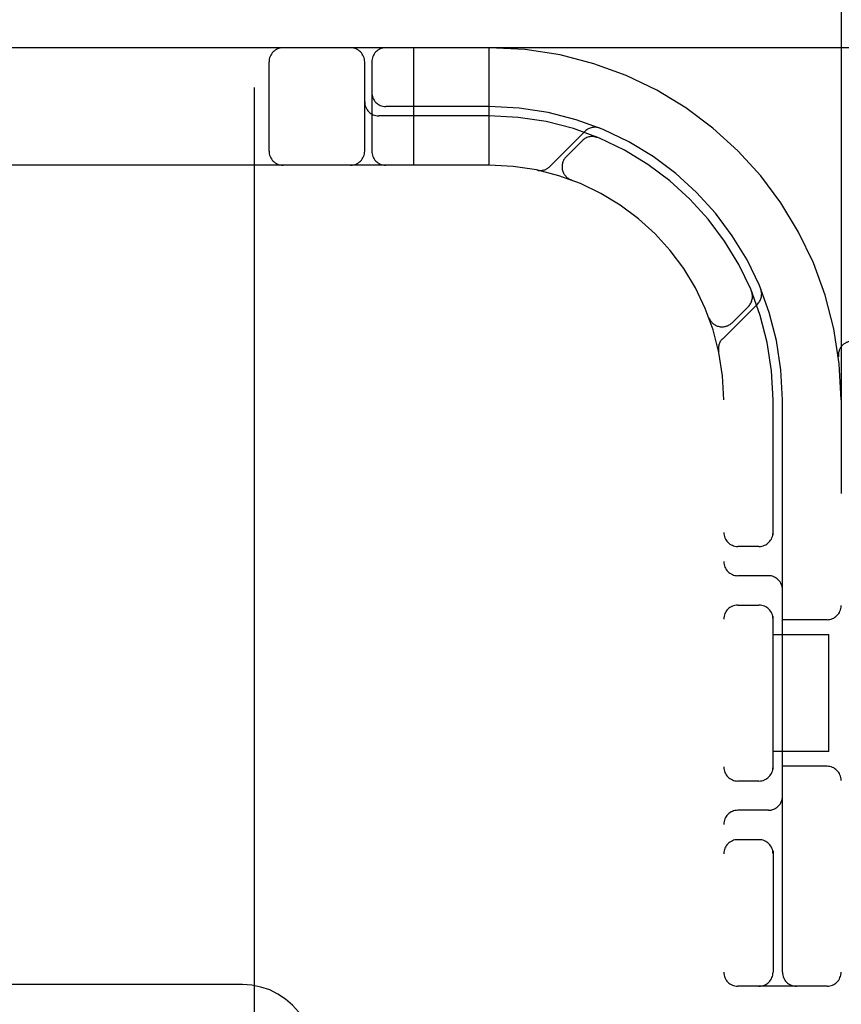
# Model space of a CAD drawing. Header units: inches. Extents: x 0 to 268, y 0 to 174.
# Tile 66 of 83: x 86.934 to 87.809, y 89.469 to 90.518. Entities that reach past the tile are written whole.
import ezdxf

# ---------------------------------------------------------------- set-up
doc = ezdxf.new("R2010")
doc.units = ezdxf.units.IN
doc.header["$LTSCALE"] = 14.749625
doc.header["$MEASUREMENT"] = 0
doc.linetypes.add('HIDDEN', pattern=[0.2, 0.1, -0.1])
doc.layers.add('DEFAULT_2', color=8, linetype='HIDDEN')

msp = doc.modelspace()

# ---------------------------------------------------------------- linework, layer by layer
at = {"layer": 'DEFAULT_2', "color": 8, "linetype": 'HIDDEN'}
for p, q in [((87.1835, 86.0209), (87.1835, 91.5214)), ((87.8085, 91.4881), (87.8085, 86.4881)), ((88.181, 90.4881), (85.686, 90.4881)), ((87.3535, 90.3631), (87.3535, 90.4881)), ((87.4335, 90.3631), (87.4335, 90.4881)), ((87.1991, 90.3781), (87.1991, 90.4731)), ((87.301, 90.3781), (87.301, 90.4731)), ((87.3085, 90.4731), (87.3085, 90.3781)), ((87.4335, 90.4256), (87.3235, 90.4256)), ((87.4335, 90.4156), (87.316, 90.4156)), ((87.5358, 90.3993), (87.4982, 90.3617)), ((87.5491, 90.3926), (87.5477, 90.3932)), ((87.533, 90.3893), (87.5156, 90.372)), ((87.4335, 90.3631), (86.4335, 90.3631)), ((87.5204, 90.3475), (87.5206, 90.3474)), ((87.521, 90.3473), (87.5206, 90.3474)), ((87.7136, 90.2273), (87.7131, 90.2287)), ((87.7131, 90.2287), (87.7131, 90.2287)), ((87.7131, 90.2286), (87.7131, 90.2286)), ((87.6821, 90.1778), (87.7197, 90.2154)), ((87.6924, 90.1952), (87.7097, 90.2125)), ((87.6679, 90.2002), (87.6677, 90.2005)), ((87.6679, 90.2002), (87.668, 90.1999)), ((87.8057, 90.1588), (87.8057, 90.1588)), ((87.6835, 87.8631), (87.6835, 90.1131)), ((87.736, 89.9689), (87.736, 90.1131)), ((87.746, 89.5031), (87.746, 90.1131)), ((87.721, 89.9568), (87.6985, 89.9568)), ((87.731, 89.9256), (87.6985, 89.9256)), ((87.6985, 89.8943), (87.721, 89.8943)), ((87.736, 89.7189), (87.736, 89.8823)), ((87.7935, 89.8787), (87.746, 89.8787)), ((87.736, 89.8631), (87.7955, 89.8631)), ((87.7955, 89.7381), (87.7955, 89.8631)), ((87.7955, 89.7381), (87.736, 89.7381)), ((87.7935, 89.7225), (87.746, 89.7225)), ((87.721, 89.7068), (87.6985, 89.7068)), ((87.731, 89.6756), (87.6985, 89.6756)), ((87.721, 89.6443), (87.6985, 89.6443)), ((87.736, 89.6323), (87.736, 89.5031)), ((87.171, 89.4898), (86.696, 89.4898)), ((87.7935, 89.4881), (87.6985, 89.4881))]:
    msp.add_line(p, q, dxfattribs=at)
for points in [[(87.5453, 90.3936), (87.5454, 90.3936), (87.5458, 90.3935), (87.5462, 90.3935), (87.5465, 90.3934), (87.5468, 90.3933), (87.5472, 90.3933), (87.5475, 90.3932), (87.5478, 90.3931), (87.5481, 90.393), (87.5483, 90.3929), (87.5486, 90.3928), (87.5488, 90.3928), (87.5489, 90.3927), (87.549, 90.3927)], [(87.549, 90.3927), (87.5491, 90.3926), (87.5491, 90.3926)], [(87.7131, 90.2286), (87.7131, 90.2285), (87.7132, 90.2284), (87.7133, 90.2281), (87.7133, 90.2279), (87.7134, 90.2277), (87.7135, 90.2274), (87.7136, 90.2272), (87.7136, 90.2269), (87.7137, 90.2267), (87.7138, 90.2264), (87.7138, 90.2261), (87.7139, 90.2258), (87.7139, 90.2256), (87.714, 90.2253), (87.714, 90.225), (87.714, 90.2248)], [(87.246, 89.4158), (87.2454, 89.4254), (87.2435, 89.4349), (87.2403, 89.444), (87.236, 89.4527), (87.2306, 89.4607), (87.2241, 89.468), (87.2168, 89.4744), (87.2086, 89.4798), (87.1998, 89.4841), (87.1905, 89.4872), (87.1808, 89.4891), (87.171, 89.4898)]]:
    msp.add_lwpolyline(points, dxfattribs=at)
for centre, radius, start, end in [((87.2141, 90.4731), 0.015, 90, 180), ((87.286, 90.4731), 0.015, 0, 90), ((87.3235, 90.4731), 0.015, 90, 180), ((87.4335, 90.1131), 0.375, 0, 90), ((87.3235, 90.4406), 0.015, 180, 270), ((87.316, 90.4306), 0.015, 180, 270), ((87.4335, 90.1131), 0.3125, 0, 90), ((87.4335, 90.1131), 0.3025, 0, 90), ((87.5461, 90.389), 0.0145, 67.8042, 135), ((87.5436, 90.3787), 0.015, 67.4954, 135), ((87.2141, 90.3781), 0.015, 180, 270), ((87.286, 90.3781), 0.015, 270, 360), ((87.3235, 90.3781), 0.015, 180, 270), ((87.4335, 90.1131), 0.25, 0, 90), ((87.488, 90.3719), 0.0145, 258.1145, 315), ((87.5262, 90.3614), 0.015, 135, 249.5253), ((87.6991, 90.2231), 0.015, 315, 22.5046), ((87.7094, 90.2257), 0.0145, 315, 22.1958), ((87.6818, 90.2058), 0.015, 200.4747, 315), ((87.6923, 90.1676), 0.0145, 135, 191.8855), ((87.8206, 90.1606), 0.015, 90, 186.9957), ((87.6985, 89.9718), 0.015, 180, 270), ((87.721, 89.9718), 0.015, 270, 0), ((87.6985, 89.9406), 0.015, 180, 270), ((87.731, 89.9106), 0.015, 0, 90), ((87.6985, 89.8793), 0.015, 90, 180), ((87.721, 89.8793), 0.015, 0, 90), ((87.7935, 89.8937), 0.015, 270, 360), ((87.6985, 89.7218), 0.015, 180, 270), ((87.721, 89.7218), 0.015, 270, 360), ((87.7935, 89.7075), 0.015, 0, 90), ((87.731, 89.6906), 0.015, 270, 360), ((87.6985, 89.6606), 0.015, 90, 180), ((87.6985, 89.6293), 0.015, 90, 180), ((87.721, 89.6293), 0.015, 0, 90), ((87.6985, 89.5031), 0.015, 180, 270), ((87.721, 89.5031), 0.015, 270, 360), ((87.761, 89.5031), 0.015, 180, 270), ((87.7935, 89.5031), 0.015, 270, 360)]:
    msp.add_arc(centre, radius, start, end, dxfattribs=at)

doc.saveas('drawing.dxf')
